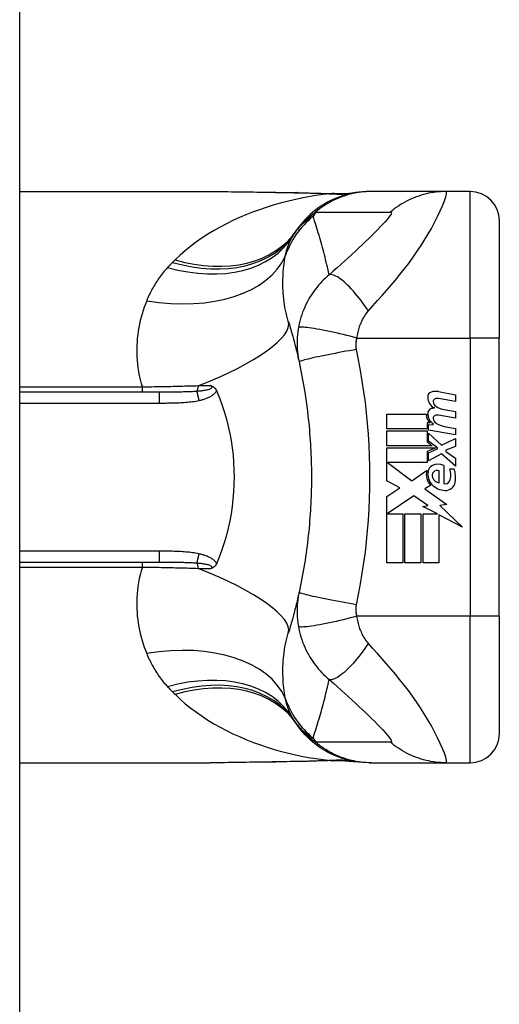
# Model space of a CAD drawing. Header units: inches. Extents: x 4 to 114, y 7 to 59.
# Tile 53 of 55: x 69.065 to 69.71, y 32.964 to 34.287. Entities that reach past the tile are written whole.
import ezdxf

# ---------------------------------------------------------------- set-up
doc = ezdxf.new("R2010")
doc.units = ezdxf.units.IN
doc.header["$MEASUREMENT"] = 0
doc.layers.add('Visible Edges(ANSI)', color=7, linetype='Continuous', lineweight=25)
doc.layers.add('Visible Tangent Edges(ANSI)', color=7, linetype='Continuous', lineweight=25)

msp = doc.modelspace()

# ---------------------------------------------------------------- linework, layer by layer
at = {"layer": 'Visible Edges(ANSI)'}
for p, q in [((69.0648, 39.4274), (69.0648, 27.9164)), ((69.0648, 34.0563), (69.3208, 34.0563)), ((69.5374, 34.0563), (69.535, 34.0563)), ((69.6378, 34.0563), (69.5374, 34.0563)), ((69.6704, 34.0563), (69.6378, 34.0563)), ((69.7097, 34.0169), (69.7097, 33.8594)), ((69.7097, 33.4854), (69.7097, 33.8594)), ((69.2522, 33.7866), (69.0648, 33.7866)), ((69.6508, 33.7741), (69.6278, 33.7782)), ((69.628, 33.7874), (69.6508, 33.7829)), ((69.6508, 33.7829), (69.6508, 33.7741)), ((69.6358, 33.7632), (69.6508, 33.7605)), ((69.5586, 33.7571), (69.6116, 33.7571)), ((69.5586, 33.7373), (69.5586, 33.7571)), ((69.6508, 33.7517), (69.6278, 33.7558)), ((69.6508, 33.7605), (69.6508, 33.7517)), ((69.6125, 33.7373), (69.5586, 33.7373)), ((69.6125, 33.7455), (69.6125, 33.7373)), ((69.6166, 33.7452), (69.6125, 33.7455)), ((69.6144, 33.7431), (69.6208, 33.7426)), ((69.6144, 33.7356), (69.6144, 33.7431)), ((69.6508, 33.7291), (69.6144, 33.7356)), ((69.6208, 33.7426), (69.6208, 33.7445)), ((69.6358, 33.7406), (69.6508, 33.7379)), ((69.6508, 33.7379), (69.6508, 33.7291)), ((69.5586, 33.7345), (69.6125, 33.7345)), ((69.5586, 33.7147), (69.5586, 33.7345)), ((69.6125, 33.7345), (69.6125, 33.7198)), ((69.6144, 33.7317), (69.6321, 33.7155)), ((69.6144, 33.7209), (69.6144, 33.7317)), ((69.6321, 33.7155), (69.6508, 33.7245)), ((69.6508, 33.7245), (69.6508, 33.7137)), ((69.6194, 33.7147), (69.5586, 33.7147)), ((69.5586, 33.7119), (69.6243, 33.7119)), ((69.5586, 33.6673), (69.5586, 33.7119)), ((69.6125, 33.7198), (69.6194, 33.7147)), ((69.6243, 33.7119), (69.6125, 33.7069)), ((69.6267, 33.7119), (69.6144, 33.7209)), ((69.6144, 33.7053), (69.6267, 33.7105)), ((69.6267, 33.7105), (69.6267, 33.7119)), ((69.6508, 33.7137), (69.6378, 33.7087)), ((69.6378, 33.7087), (69.6378, 33.7071)), ((69.6125, 33.7069), (69.6125, 33.6919)), ((69.6144, 33.6945), (69.6144, 33.7053)), ((69.6322, 33.7037), (69.6144, 33.6945)), ((69.6508, 33.6873), (69.6322, 33.7037)), ((69.6378, 33.7071), (69.6508, 33.6981)), ((69.6508, 33.6981), (69.6508, 33.6873)), ((69.5595, 33.6919), (69.5921, 33.6675)), ((69.6125, 33.6919), (69.5595, 33.6919)), ((69.635, 33.6881), (69.635, 33.6637)), ((69.643, 33.6837), (69.649, 33.6837)), ((69.5921, 33.6675), (69.612, 33.6813)), ((69.629, 33.6647), (69.629, 33.6807)), ((69.576, 33.6581), (69.5586, 33.6673)), ((69.5586, 33.6463), (69.576, 33.6581)), ((69.6174, 33.6614), (69.6097, 33.6567)), ((69.6097, 33.6567), (69.6391, 33.6358)), ((69.5586, 33.5571), (69.5586, 33.6463)), ((69.5948, 33.6475), (69.559, 33.6229)), ((69.6135, 33.6345), (69.5948, 33.6475)), ((69.6068, 33.6331), (69.6135, 33.6345)), ((69.6264, 33.6229), (69.6068, 33.6331)), ((69.6391, 33.6358), (69.6296, 33.6345)), ((69.6296, 33.6345), (69.6604, 33.6052)), ((69.559, 33.6229), (69.58, 33.6229)), ((69.58, 33.6229), (69.58, 33.5571)), ((69.5828, 33.6229), (69.6042, 33.6229)), ((69.5828, 33.5571), (69.5828, 33.6229)), ((69.6042, 33.6229), (69.6042, 33.5571)), ((69.6072, 33.6229), (69.6264, 33.6229)), ((69.6072, 33.5571), (69.6072, 33.6229)), ((69.6286, 33.6218), (69.6286, 33.5571)), ((69.6604, 33.6052), (69.6286, 33.6218)), ((69.0648, 33.5583), (69.2522, 33.5583)), ((69.58, 33.5571), (69.5586, 33.5571)), ((69.6042, 33.5571), (69.5828, 33.5571)), ((69.6286, 33.5571), (69.6072, 33.5571)), ((69.7097, 33.4854), (69.7097, 33.3279)), ((69.0648, 33.2886), (69.3208, 33.2886)), ((69.535, 33.2886), (69.5374, 33.2886)), ((69.5374, 33.2886), (69.6378, 33.2886)), ((69.6378, 33.2886), (69.6704, 33.2886))]:
    msp.add_line(p, q, dxfattribs=at)
at = {"layer": 'Visible Edges(ANSI)', "flags": 128}
for points in [[(69.3208, 34.0563), (69.3498, 34.0561), (69.3793, 34.0558), (69.4092, 34.0553), (69.4394, 34.0548)], [(69.535, 34.0563), (69.5303, 34.0562), (69.5256, 34.0559), (69.5209, 34.0554), (69.5162, 34.0548), (69.5115, 34.0539), (69.5068, 34.0529), (69.5021, 34.0516), (69.4975, 34.0502), (69.4929, 34.0485), (69.4883, 34.0467), (69.4839, 34.0447), (69.4795, 34.0424), (69.4752, 34.04), (69.471, 34.0375), (69.467, 34.0347), (69.463, 34.0318), (69.4592, 34.0288), (69.4556, 34.0256), (69.4521, 34.0223), (69.4487, 34.0189), (69.4455, 34.0153), (69.4425, 34.0117), (69.4397, 34.008), (69.437, 34.0042)], [(69.4394, 34.0548), (69.4637, 34.0543), (69.4875, 34.0535)], [(69.4875, 34.0535), (69.5026, 34.0535), (69.5178, 34.055)], [(69.426, 33.8819), (69.4267, 33.8797), (69.4274, 33.8775), (69.4281, 33.8753), (69.4287, 33.8731), (69.4294, 33.8708), (69.43, 33.8686), (69.4307, 33.8664), (69.4313, 33.8641), (69.4319, 33.8618), (69.4325, 33.8596), (69.4332, 33.8573), (69.4338, 33.855), (69.4344, 33.8527), (69.435, 33.8505), (69.4355, 33.8482), (69.4361, 33.8458), (69.4367, 33.8435), (69.4373, 33.8412), (69.4378, 33.8389), (69.4384, 33.8366), (69.4389, 33.8342), (69.4394, 33.8319), (69.44, 33.8295), (69.4405, 33.8272)], [(69.4405, 33.8272), (69.4415, 33.8224), (69.4425, 33.8177), (69.4435, 33.813), (69.4444, 33.8082), (69.4453, 33.8034), (69.4461, 33.7987), (69.447, 33.7939), (69.4477, 33.7891), (69.4485, 33.7843), (69.4492, 33.7795), (69.4499, 33.7747), (69.4506, 33.7699), (69.4512, 33.7651), (69.4518, 33.7603), (69.4524, 33.7554), (69.4529, 33.7506), (69.4534, 33.7458), (69.4539, 33.7409), (69.4543, 33.7361), (69.4547, 33.7312), (69.4551, 33.7264), (69.4554, 33.7215), (69.4558, 33.7166), (69.456, 33.7118)], [(69.3217, 33.7954), (69.3221, 33.7952), (69.3224, 33.7951), (69.3228, 33.795), (69.3232, 33.7948), (69.3236, 33.7947), (69.3239, 33.7945), (69.3243, 33.7943), (69.3247, 33.7941), (69.3251, 33.7939), (69.3254, 33.7937), (69.3258, 33.7934), (69.3262, 33.7931), (69.3265, 33.7928), (69.3269, 33.7925), (69.3272, 33.7921), (69.3275, 33.7918), (69.3279, 33.7914), (69.3282, 33.791), (69.3284, 33.7906), (69.3287, 33.7902), (69.329, 33.7898), (69.3292, 33.7893), (69.3294, 33.7889), (69.3296, 33.7884)], [(69.3296, 33.7884), (69.3297, 33.7883), (69.3297, 33.7882), (69.3297, 33.7882), (69.3298, 33.7881), (69.3298, 33.788), (69.3298, 33.7879), (69.3299, 33.7879), (69.3299, 33.7878), (69.3299, 33.7877), (69.33, 33.7876), (69.33, 33.7876), (69.33, 33.7875), (69.33, 33.7874), (69.3301, 33.7873), (69.3301, 33.7873), (69.3301, 33.7872), (69.3302, 33.7871), (69.3302, 33.787), (69.3302, 33.787), (69.3303, 33.7869), (69.3303, 33.7868), (69.3303, 33.7867), (69.3304, 33.7867), (69.3304, 33.7866)], [(69.3304, 33.7866), (69.334, 33.7777), (69.3372, 33.7687), (69.3402, 33.7595), (69.3429, 33.7502), (69.3453, 33.7407), (69.3473, 33.7312), (69.3491, 33.7215), (69.3505, 33.7117), (69.3517, 33.7019), (69.3525, 33.6921), (69.3529, 33.6822), (69.3531, 33.6723), (69.3529, 33.6624), (69.3524, 33.6525), (69.3516, 33.6426), (69.3505, 33.6328), (69.3491, 33.6231), (69.3473, 33.6135), (69.3452, 33.604), (69.3429, 33.5946), (69.3402, 33.5853), (69.3372, 33.5762), (69.334, 33.5671), (69.3304, 33.5583)], [(69.456, 33.7118), (69.4562, 33.7085), (69.4564, 33.7052), (69.4565, 33.702), (69.4566, 33.6987), (69.4567, 33.6954), (69.4568, 33.6921), (69.4569, 33.6888), (69.457, 33.6856), (69.457, 33.6823), (69.457, 33.679), (69.4571, 33.6757), (69.4571, 33.6724), (69.4571, 33.6691), (69.457, 33.6659), (69.457, 33.6626), (69.457, 33.6593), (69.4569, 33.656), (69.4568, 33.6527), (69.4567, 33.6495), (69.4566, 33.6462), (69.4565, 33.6429), (69.4564, 33.6396), (69.4562, 33.6363), (69.456, 33.6331)], [(69.456, 33.6331), (69.4558, 33.6282), (69.4554, 33.6233), (69.4551, 33.6185), (69.4547, 33.6136), (69.4543, 33.6088), (69.4539, 33.6039), (69.4534, 33.5991), (69.4529, 33.5943), (69.4524, 33.5894), (69.4518, 33.5846), (69.4512, 33.5798), (69.4506, 33.575), (69.4499, 33.5701), (69.4492, 33.5653), (69.4485, 33.5605), (69.4477, 33.5557), (69.447, 33.551), (69.4461, 33.5462), (69.4453, 33.5414), (69.4444, 33.5366), (69.4435, 33.5319), (69.4425, 33.5271), (69.4415, 33.5224), (69.4405, 33.5177)], [(69.3296, 33.5565), (69.3294, 33.556), (69.3292, 33.5555), (69.329, 33.5551), (69.3287, 33.5547), (69.3284, 33.5542), (69.3282, 33.5538), (69.3279, 33.5534), (69.3275, 33.5531), (69.3272, 33.5527), (69.3269, 33.5524), (69.3265, 33.552), (69.3262, 33.5517), (69.3258, 33.5514), (69.3254, 33.5512), (69.3251, 33.5509), (69.3247, 33.5507), (69.3243, 33.5505), (69.3239, 33.5503), (69.3236, 33.5502), (69.3232, 33.55), (69.3228, 33.5499), (69.3224, 33.5497), (69.3221, 33.5496), (69.3217, 33.5495)], [(69.3304, 33.5583), (69.3304, 33.5582), (69.3303, 33.5581), (69.3303, 33.558), (69.3303, 33.558), (69.3302, 33.5579), (69.3302, 33.5578), (69.3302, 33.5577), (69.3301, 33.5577), (69.3301, 33.5576), (69.3301, 33.5575), (69.33, 33.5574), (69.33, 33.5574), (69.33, 33.5573), (69.33, 33.5572), (69.3299, 33.5571), (69.3299, 33.5571), (69.3299, 33.557), (69.3298, 33.5569), (69.3298, 33.5568), (69.3298, 33.5568), (69.3297, 33.5567), (69.3297, 33.5566), (69.3297, 33.5565), (69.3296, 33.5565)], [(69.4405, 33.5177), (69.44, 33.5153), (69.4394, 33.513), (69.4389, 33.5106), (69.4384, 33.5083), (69.4378, 33.506), (69.4373, 33.5036), (69.4367, 33.5013), (69.4361, 33.499), (69.4355, 33.4967), (69.435, 33.4944), (69.4344, 33.4921), (69.4338, 33.4898), (69.4332, 33.4875), (69.4325, 33.4853), (69.4319, 33.483), (69.4313, 33.4807), (69.4307, 33.4785), (69.43, 33.4763), (69.4294, 33.474), (69.4287, 33.4718), (69.4281, 33.4696), (69.4274, 33.4673), (69.4267, 33.4651), (69.426, 33.4629)], [(69.535, 33.2886), (69.5303, 33.2887), (69.5256, 33.2889), (69.5209, 33.2894), (69.5162, 33.2901), (69.5115, 33.2909), (69.5068, 33.292), (69.5021, 33.2932), (69.4975, 33.2947), (69.4929, 33.2963), (69.4883, 33.2982), (69.4839, 33.3002), (69.4795, 33.3024), (69.4752, 33.3048), (69.471, 33.3074), (69.467, 33.3101), (69.463, 33.313), (69.4592, 33.3161), (69.4556, 33.3192), (69.4521, 33.3226), (69.4487, 33.326), (69.4455, 33.3295), (69.4425, 33.3332), (69.4397, 33.3369), (69.437, 33.3407)], [(69.4394, 33.29), (69.4092, 33.2895), (69.3793, 33.2891), (69.3498, 33.2887), (69.3208, 33.2886)], [(69.4875, 33.2914), (69.4637, 33.2905), (69.4394, 33.29)], [(69.4875, 33.2914), (69.5026, 33.2913), (69.5178, 33.2898)]]:
    msp.add_lwpolyline(points, dxfattribs=at)
at = {"layer": 'Visible Edges(ANSI)'}
for centre, radius, start, end in [((69.6704, 34.0169), 0.0394, 0, 90), ((69.5329, 33.9351), 0.1181, 146.4792, 148.6999), ((69.9295, 33.6724), 0.5938, 146.0379, 146.4792), ((69.6243, 33.7685), 0.0192, 79, 108.4748), ((69.6204, 33.7801), 0.007, 108.4748, 179.6788), ((69.6298, 33.7801), 0.0164, 179.6788, 243.9508), ((69.6247, 33.774), 0.004, 113.5487, 186.1027), ((69.6264, 33.7701), 0.0082, 79.9922, 113.5487), ((69.6202, 33.7581), 0.00676, 106.9928, 179.4776), ((69.6238, 33.7462), 0.0192, 93.6169, 106.9928), ((69.6291, 33.7744), 0.0084, 186.1027, 237.6083), ((69.6408, 33.7938), 0.031, 238.5584, 260.8257), ((69.6276, 33.7568), 0.016, 178.7952, 226.5849), ((69.6294, 33.758), 0.016, 179.4776, 237.4114), ((69.6247, 33.7516), 0.004, 113.5571, 186.03), ((69.6291, 33.752), 0.0084, 186.03, 237.5992), ((69.6264, 33.7477), 0.0082, 80, 113.5571), ((69.6412, 33.7711), 0.031, 237.5992, 260), ((69.6239, 33.6789), 0.0101, 113.8445, 175.0802), ((69.6274, 33.671), 0.0188, 66.1555, 113.8445), ((69.6241, 33.6759), 0.0205, 334.6784, 22.5609), ((69.6104, 33.6717), 0.0405, 351.5605, 17.3343), ((69.6335, 33.6764), 0.022, 167.079, 223.1785), ((69.6335, 33.6764), 0.0199, 170.4085, 224.1684), ((69.6267, 33.6746), 0.0073, 141.1652, 199.3797), ((69.6304, 33.6759), 0.0112, 199.3797, 262.9975), ((69.626, 33.6752), 0.00637, 61.4547, 141.1652), ((69.6382, 33.681), 0.0265, 224.1684, 266.5646), ((69.6368, 33.6699), 0.0064, 253.5261, 334.6784), ((69.6374, 33.6677), 0.0132, 266.5646, 351.5605), ((69.5329, 33.4097), 0.1181, 211.3001, 213.5208), ((69.9295, 33.6724), 0.5938, 213.5208, 213.9621), ((69.6704, 33.3279), 0.0394, 270, 0)]:
    msp.add_arc(centre, radius, start, end, dxfattribs=at)
at = {"layer": 'Visible Tangent Edges(ANSI)'}
for p, q in [((69.6704, 33.8594), (69.6704, 34.0563)), ((69.5183, 33.8594), (69.6704, 33.8594)), ((69.6704, 33.8594), (69.6704, 33.4854)), ((69.7097, 33.8594), (69.6704, 33.8594)), ((69.2298, 33.7933), (69.0648, 33.7933)), ((69.2298, 33.7866), (69.2298, 33.7933)), ((69.2522, 33.7866), (69.2522, 33.772)), ((69.0648, 33.772), (69.2522, 33.772)), ((69.2522, 33.5728), (69.0648, 33.5728)), ((69.2522, 33.5728), (69.2522, 33.5583)), ((69.0648, 33.5515), (69.2298, 33.5515)), ((69.2298, 33.5515), (69.2298, 33.5583)), ((69.6704, 33.4854), (69.5183, 33.4854)), ((69.7097, 33.4854), (69.6704, 33.4854)), ((69.6704, 33.2886), (69.6704, 33.4854))]:
    msp.add_line(p, q, dxfattribs=at)
at = {"layer": 'Visible Tangent Edges(ANSI)', "flags": 128}
for points in [[(69.4824, 34.0534), (69.4727, 34.0522), (69.463, 34.0508), (69.4533, 34.0492), (69.4437, 34.0473), (69.4341, 34.0453), (69.4245, 34.0431), (69.4151, 34.0406), (69.4057, 34.0379), (69.3964, 34.035), (69.3872, 34.0319), (69.378, 34.0286), (69.3691, 34.0251), (69.3602, 34.0213), (69.3515, 34.0173), (69.3429, 34.0131), (69.3344, 34.0086), (69.3262, 34.004), (69.318, 33.999), (69.3101, 33.9939), (69.3024, 33.9885), (69.2948, 33.9828), (69.2876, 33.9769), (69.2805, 33.9708), (69.2737, 33.9644)], [(69.3208, 34.0563), (69.3256, 34.0563), (69.3304, 34.0563), (69.3352, 34.0562), (69.34, 34.0562), (69.3448, 34.0562), (69.3496, 34.0561), (69.3545, 34.0561), (69.3594, 34.056), (69.3643, 34.0559), (69.3692, 34.0559), (69.3741, 34.0558), (69.379, 34.0557), (69.3839, 34.0556), (69.3889, 34.0555), (69.3938, 34.0555), (69.3988, 34.0554), (69.4037, 34.0553), (69.4087, 34.0552), (69.4137, 34.0551), (69.4187, 34.055), (69.4237, 34.0549), (69.4287, 34.0548), (69.4337, 34.0547), (69.4388, 34.0547)], [(69.4394, 34.0548), (69.4393, 34.0548), (69.4393, 34.0548), (69.4393, 34.0548), (69.4393, 34.0548), (69.4392, 34.0548), (69.4392, 34.0548), (69.4392, 34.0548), (69.4392, 34.0548), (69.4391, 34.0548), (69.4391, 34.0548), (69.4391, 34.0548), (69.4391, 34.0548), (69.439, 34.0548), (69.439, 34.0548), (69.439, 34.0548), (69.439, 34.0548), (69.4389, 34.0547), (69.4389, 34.0547), (69.4389, 34.0547), (69.4389, 34.0547), (69.4389, 34.0547), (69.4388, 34.0547), (69.4388, 34.0547), (69.4388, 34.0547)], [(69.4388, 34.0547), (69.4406, 34.0546), (69.4425, 34.0546), (69.4443, 34.0546), (69.4462, 34.0545), (69.448, 34.0545), (69.4498, 34.0544), (69.4517, 34.0544), (69.4535, 34.0544), (69.4553, 34.0543), (69.4572, 34.0543), (69.459, 34.0542), (69.4608, 34.0542), (69.4626, 34.0541), (69.4644, 34.0541), (69.4663, 34.054), (69.4681, 34.0539), (69.4699, 34.0539), (69.4717, 34.0538), (69.4735, 34.0537), (69.4753, 34.0537), (69.4771, 34.0536), (69.4788, 34.0535), (69.4806, 34.0534), (69.4824, 34.0534)], [(69.5374, 34.0563), (69.5341, 34.0562), (69.5308, 34.0561), (69.5274, 34.0558), (69.5241, 34.0555), (69.5207, 34.0551), (69.5174, 34.0545), (69.5141, 34.0539), (69.5108, 34.0531), (69.5075, 34.0523), (69.5042, 34.0514), (69.5009, 34.0503), (69.4977, 34.0492), (69.4945, 34.0479), (69.4914, 34.0466), (69.4883, 34.0452), (69.4852, 34.0437), (69.4822, 34.0421), (69.4793, 34.0404), (69.4764, 34.0387), (69.4735, 34.0368), (69.4708, 34.0349), (69.468, 34.0329), (69.4654, 34.0308), (69.4628, 34.0287)], [(69.4854, 34.0535), (69.4853, 34.0535), (69.4852, 34.0535), (69.4852, 34.0534), (69.4851, 34.0534), (69.485, 34.0534), (69.4849, 34.0534), (69.4848, 34.0534), (69.4847, 34.0534), (69.4846, 34.0534), (69.4845, 34.0534), (69.4844, 34.0534), (69.4842, 34.0534), (69.4841, 34.0534), (69.484, 34.0534), (69.4838, 34.0534), (69.4837, 34.0534), (69.4835, 34.0534), (69.4834, 34.0534), (69.4832, 34.0534), (69.4831, 34.0534), (69.4829, 34.0534), (69.4828, 34.0534), (69.4826, 34.0534), (69.4824, 34.0534)], [(69.4875, 34.0535), (69.4874, 34.0535), (69.4873, 34.0535), (69.4872, 34.0535), (69.4871, 34.0535), (69.487, 34.0535), (69.4869, 34.0535), (69.4869, 34.0535), (69.4868, 34.0535), (69.4867, 34.0535), (69.4866, 34.0535), (69.4865, 34.0535), (69.4864, 34.0535), (69.4863, 34.0535), (69.4862, 34.0535), (69.4862, 34.0535), (69.4861, 34.0535), (69.486, 34.0535), (69.4859, 34.0535), (69.4858, 34.0535), (69.4857, 34.0535), (69.4856, 34.0535), (69.4856, 34.0535), (69.4855, 34.0535), (69.4854, 34.0535)], [(69.5337, 33.8959), (69.5398, 33.9028), (69.546, 33.9097), (69.5521, 33.9166), (69.5581, 33.9235), (69.5641, 33.9304), (69.5701, 33.9374), (69.5759, 33.9446), (69.5817, 33.9519), (69.5874, 33.9593), (69.593, 33.9669), (69.5984, 33.9746), (69.6037, 33.9824), (69.6088, 33.9904), (69.6137, 33.9985), (69.6184, 34.0066), (69.6228, 34.0147), (69.6268, 34.0226), (69.6304, 34.0302), (69.6334, 34.0373), (69.6359, 34.0437), (69.6376, 34.049), (69.6386, 34.053), (69.6386, 34.0555), (69.6378, 34.0563)], [(69.6378, 34.0563), (69.6345, 34.0562), (69.6312, 34.0561), (69.6278, 34.0558), (69.6245, 34.0555), (69.6212, 34.0551), (69.6178, 34.0545), (69.6145, 34.0539), (69.6112, 34.0531), (69.6079, 34.0523), (69.6046, 34.0514), (69.6014, 34.0503), (69.5982, 34.0492), (69.595, 34.048), (69.5918, 34.0466), (69.5887, 34.0452), (69.5857, 34.0437), (69.5827, 34.0421), (69.5797, 34.0404), (69.5768, 34.0387), (69.574, 34.0368), (69.5712, 34.0349), (69.5685, 34.0329), (69.5659, 34.0309), (69.5634, 34.0287)], [(69.437, 34.0042), (69.4377, 34.0052), (69.4385, 34.0063), (69.4393, 34.0073), (69.4401, 34.0084), (69.4409, 34.0094), (69.4418, 34.0104), (69.4426, 34.0115), (69.4435, 34.0125), (69.4445, 34.0135), (69.4455, 34.0146), (69.4465, 34.0156), (69.4475, 34.0166), (69.4486, 34.0177), (69.4497, 34.0187), (69.4508, 34.0197), (69.452, 34.0207), (69.4532, 34.0217), (69.4545, 34.0227), (69.4557, 34.0237), (69.4571, 34.0247), (69.4584, 34.0257), (69.4599, 34.0267), (69.4613, 34.0277), (69.4628, 34.0287)], [(69.4628, 34.0287), (69.467, 34.0287), (69.4712, 34.0287), (69.4754, 34.0287), (69.4796, 34.0287), (69.4838, 34.0287), (69.488, 34.0287), (69.4922, 34.0287), (69.4963, 34.0287), (69.5005, 34.0287), (69.5047, 34.0287), (69.5089, 34.0287), (69.5131, 34.0287), (69.5173, 34.0287), (69.5215, 34.0287), (69.5256, 34.0287), (69.5298, 34.0287), (69.534, 34.0287), (69.5382, 34.0287), (69.5424, 34.0287), (69.5466, 34.0287), (69.5508, 34.0287), (69.555, 34.0287), (69.5591, 34.0287), (69.5634, 34.0287)], [(69.5634, 34.0287), (69.5644, 34.0285), (69.5647, 34.0276), (69.5642, 34.0261), (69.563, 34.0241), (69.5613, 34.0217), (69.5589, 34.0188), (69.5562, 34.0156), (69.5531, 34.0123), (69.5497, 34.0087), (69.5461, 34.0049), (69.5422, 34.0011), (69.5382, 33.9971), (69.5341, 33.9931), (69.5298, 33.989), (69.5254, 33.9848), (69.5209, 33.9805), (69.5162, 33.9762), (69.5115, 33.9718), (69.5067, 33.9674), (69.5017, 33.9629), (69.4967, 33.9584), (69.4916, 33.9538), (69.4863, 33.9491), (69.481, 33.9444)], [(69.4593, 34.023), (69.4582, 34.0224), (69.4571, 34.0218), (69.456, 34.0212), (69.4549, 34.0205), (69.4538, 34.0198), (69.4527, 34.019), (69.4516, 34.0183), (69.4506, 34.0175), (69.4495, 34.0167), (69.4484, 34.0158), (69.4474, 34.0149), (69.4463, 34.014), (69.4453, 34.0131), (69.4443, 34.0121), (69.4432, 34.0111), (69.4422, 34.0101), (69.4412, 34.009), (69.4402, 34.0079), (69.4392, 34.0067), (69.4383, 34.0055), (69.4373, 34.0043), (69.4363, 34.003), (69.4354, 34.0017), (69.4345, 34.0004)], [(69.481, 33.9444), (69.4802, 33.9478), (69.4795, 33.9512), (69.4787, 33.9546), (69.4779, 33.9579), (69.4771, 33.9613), (69.4762, 33.9646), (69.4754, 33.968), (69.4746, 33.9713), (69.4737, 33.9746), (69.4728, 33.9779), (69.4719, 33.9812), (69.471, 33.9845), (69.4701, 33.9877), (69.4692, 33.991), (69.4683, 33.9942), (69.4673, 33.9975), (69.4663, 34.0007), (69.4654, 34.0039), (69.4644, 34.0071), (69.4634, 34.0103), (69.4624, 34.0135), (69.4613, 34.0167), (69.4603, 34.0199), (69.4593, 34.023)], [(69.422, 33.9694), (69.4223, 33.9707), (69.4225, 33.972), (69.4228, 33.9733), (69.4231, 33.9745), (69.4235, 33.9758), (69.4238, 33.977), (69.4241, 33.9782), (69.4245, 33.9794), (69.4249, 33.9806), (69.4252, 33.9818), (69.4256, 33.9829), (69.4261, 33.984), (69.4265, 33.9852), (69.4269, 33.9863), (69.4274, 33.9874), (69.4278, 33.9884), (69.4283, 33.9895), (69.4288, 33.9905), (69.4293, 33.9916), (69.4298, 33.9926), (69.4303, 33.9936), (69.4309, 33.9946), (69.4314, 33.9955), (69.432, 33.9965)], [(69.2704, 33.961), (69.2701, 33.9608), (69.2698, 33.9605), (69.2695, 33.9602), (69.2692, 33.9599), (69.269, 33.9596), (69.2687, 33.9594), (69.2684, 33.9591), (69.2681, 33.9588), (69.2679, 33.9585), (69.2676, 33.9582), (69.2673, 33.958), (69.267, 33.9577), (69.2668, 33.9574), (69.2665, 33.9571), (69.2662, 33.9568), (69.266, 33.9565), (69.2657, 33.9562), (69.2654, 33.956), (69.2652, 33.9557), (69.2649, 33.9554), (69.2646, 33.9551), (69.2643, 33.9548), (69.2641, 33.9545), (69.2638, 33.9542)], [(69.2737, 33.9644), (69.2736, 33.9643), (69.2735, 33.9641), (69.2733, 33.964), (69.2732, 33.9638), (69.273, 33.9637), (69.2729, 33.9636), (69.2728, 33.9634), (69.2726, 33.9633), (69.2725, 33.9631), (69.2723, 33.963), (69.2722, 33.9629), (69.272, 33.9627), (69.2719, 33.9626), (69.2718, 33.9624), (69.2716, 33.9623), (69.2715, 33.9622), (69.2713, 33.962), (69.2712, 33.9619), (69.2711, 33.9617), (69.2709, 33.9616), (69.2708, 33.9615), (69.2706, 33.9613), (69.2705, 33.9612), (69.2704, 33.961)], [(69.426, 33.8819), (69.4249, 33.8856), (69.4239, 33.8893), (69.423, 33.8931), (69.4222, 33.8968), (69.4215, 33.9006), (69.4208, 33.9044), (69.4203, 33.9082), (69.4198, 33.912), (69.4194, 33.9157), (69.4191, 33.9195), (69.4189, 33.9232), (69.4188, 33.9269), (69.4187, 33.9306), (69.4187, 33.9343), (69.4187, 33.9379), (69.4189, 33.9416), (69.4191, 33.9452), (69.4193, 33.9487), (69.4196, 33.9523), (69.42, 33.9558), (69.4204, 33.9593), (69.4209, 33.9627), (69.4214, 33.9661), (69.422, 33.9694)], [(69.2638, 33.9542), (69.2623, 33.9526), (69.2608, 33.9509), (69.2593, 33.9491), (69.2579, 33.9474), (69.2565, 33.9457), (69.2552, 33.9439), (69.2538, 33.9421), (69.2525, 33.9403), (69.2512, 33.9385), (69.25, 33.9367), (69.2488, 33.9348), (69.2476, 33.933), (69.2464, 33.9311), (69.2453, 33.9292), (69.2442, 33.9273), (69.2431, 33.9254), (69.2421, 33.9234), (69.2411, 33.9215), (69.2401, 33.9195), (69.2391, 33.9175), (69.2382, 33.9155), (69.2373, 33.9135), (69.2364, 33.9115), (69.2356, 33.9094)], [(69.481, 33.9444), (69.4784, 33.9422), (69.4759, 33.9399), (69.4735, 33.9376), (69.4711, 33.9352), (69.4689, 33.9328), (69.4667, 33.9304), (69.4646, 33.9279), (69.4626, 33.9253), (69.4607, 33.9227), (69.4588, 33.9201), (69.457, 33.9173), (69.4551, 33.9143), (69.4531, 33.911), (69.4513, 33.9077), (69.4497, 33.9044), (69.4481, 33.901), (69.4467, 33.8976), (69.4453, 33.8942), (69.4441, 33.8908), (69.443, 33.8873), (69.442, 33.8838), (69.441, 33.8802), (69.4403, 33.8767), (69.4396, 33.8732)], [(69.5337, 33.8959), (69.5313, 33.8994), (69.5289, 33.9028), (69.5264, 33.9063), (69.5239, 33.9097), (69.5213, 33.913), (69.5188, 33.9162), (69.5161, 33.9194), (69.5135, 33.9224), (69.5109, 33.9253), (69.5084, 33.928), (69.5058, 33.9305), (69.5033, 33.9329), (69.5009, 33.935), (69.4986, 33.937), (69.4963, 33.9387), (69.4941, 33.9403), (69.4921, 33.9415), (69.4901, 33.9426), (69.4883, 33.9434), (69.4866, 33.9441), (69.485, 33.9445), (69.4835, 33.9446), (69.4822, 33.9446), (69.481, 33.9444)], [(69.2356, 33.9094), (69.2339, 33.9051), (69.2323, 33.9008), (69.2309, 33.8964), (69.2295, 33.8919), (69.2282, 33.8874), (69.227, 33.8828), (69.226, 33.8782), (69.225, 33.8735), (69.2242, 33.8687), (69.2235, 33.864), (69.223, 33.8592), (69.2226, 33.8543), (69.2223, 33.8494), (69.2222, 33.8445), (69.2222, 33.8395), (69.2224, 33.8345), (69.2227, 33.8294), (69.2232, 33.8243), (69.2238, 33.8192), (69.2247, 33.8141), (69.2257, 33.8089), (69.2269, 33.8037), (69.2282, 33.7985), (69.2298, 33.7933)], [(69.5183, 33.8594), (69.5186, 33.8614), (69.5189, 33.8633), (69.5193, 33.8652), (69.5198, 33.8671), (69.5202, 33.8689), (69.5207, 33.8708), (69.5213, 33.8726), (69.5218, 33.8744), (69.5224, 33.8762), (69.5231, 33.8779), (69.5238, 33.8796), (69.5245, 33.8813), (69.5252, 33.8828), (69.5259, 33.8842), (69.5266, 33.8856), (69.5273, 33.8869), (69.528, 33.8881), (69.5287, 33.8893), (69.5295, 33.8905), (69.5303, 33.8917), (69.5311, 33.8928), (69.532, 33.8938), (69.5328, 33.8949), (69.5337, 33.8959)], [(69.4396, 33.8732), (69.4392, 33.8711), (69.4389, 33.869), (69.4386, 33.867), (69.4384, 33.865), (69.4382, 33.8629), (69.438, 33.8609), (69.4379, 33.8589), (69.4378, 33.8569), (69.4378, 33.8549), (69.4378, 33.853), (69.4378, 33.8511), (69.4378, 33.8492), (69.4379, 33.8474), (69.438, 33.8455), (69.4381, 33.8436), (69.4382, 33.8418), (69.4384, 33.8399), (69.4386, 33.8381), (69.4389, 33.8363), (69.4391, 33.8344), (69.4394, 33.8326), (69.4398, 33.8308), (69.4401, 33.829), (69.4405, 33.8272)], [(69.5183, 33.8594), (69.5138, 33.8606), (69.5092, 33.8618), (69.5045, 33.8629), (69.4999, 33.864), (69.4951, 33.8651), (69.4905, 33.8662), (69.4858, 33.8672), (69.4813, 33.8682), (69.4768, 33.8692), (69.4725, 33.87), (69.4684, 33.8708), (69.4645, 33.8715), (69.4608, 33.8721), (69.4573, 33.8727), (69.4542, 33.8731), (69.4513, 33.8735), (69.4488, 33.8737), (69.4465, 33.8739), (69.4446, 33.874), (69.443, 33.874), (69.4417, 33.8739), (69.4407, 33.8737), (69.44, 33.8735), (69.4396, 33.8732)], [(69.5176, 33.8441), (69.5175, 33.8447), (69.5174, 33.8453), (69.5173, 33.8459), (69.5173, 33.8466), (69.5172, 33.8472), (69.5172, 33.8478), (69.5171, 33.8484), (69.5171, 33.849), (69.5171, 33.8497), (69.5171, 33.8503), (69.5171, 33.8509), (69.5171, 33.8515), (69.5171, 33.8522), (69.5172, 33.8528), (69.5172, 33.8535), (69.5173, 33.8541), (69.5174, 33.8548), (69.5175, 33.8554), (69.5176, 33.8561), (69.5177, 33.8568), (69.5178, 33.8574), (69.518, 33.8581), (69.5181, 33.8588), (69.5183, 33.8594)], [(69.5176, 33.8441), (69.513, 33.8433), (69.5083, 33.8424), (69.5035, 33.8416), (69.4987, 33.8407), (69.4938, 33.8398), (69.489, 33.8388), (69.4843, 33.8379), (69.4797, 33.837), (69.4752, 33.8361), (69.4708, 33.8352), (69.4667, 33.8343), (69.4628, 33.8335), (69.4592, 33.8327), (69.4558, 33.8319), (69.4528, 33.8312), (69.4501, 33.8305), (69.4477, 33.8299), (69.4457, 33.8293), (69.444, 33.8288), (69.4427, 33.8284), (69.4417, 33.828), (69.441, 33.8277), (69.4406, 33.8274), (69.4405, 33.8272)], [(69.5176, 33.5007), (69.5204, 33.5149), (69.5231, 33.529), (69.5255, 33.5433), (69.5277, 33.5575), (69.5296, 33.5718), (69.5312, 33.5861), (69.5326, 33.6005), (69.5338, 33.6148), (69.5347, 33.6292), (69.5353, 33.6436), (69.5357, 33.658), (69.5358, 33.6724), (69.5357, 33.6868), (69.5353, 33.7012), (69.5347, 33.7156), (69.5338, 33.73), (69.5326, 33.7444), (69.5312, 33.7587), (69.5296, 33.7731), (69.5277, 33.7873), (69.5255, 33.8016), (69.5231, 33.8158), (69.5204, 33.83), (69.5176, 33.8441)], [(69.3049, 33.795), (69.3019, 33.7949), (69.2989, 33.7948), (69.2959, 33.7947), (69.2929, 33.7946), (69.2898, 33.7946), (69.2867, 33.7945), (69.2836, 33.7944), (69.2805, 33.7943), (69.2774, 33.7942), (69.2743, 33.7941), (69.2712, 33.7941), (69.268, 33.794), (69.2649, 33.7939), (69.2617, 33.7939), (69.2586, 33.7938), (69.2554, 33.7937), (69.2522, 33.7937), (69.249, 33.7936), (69.2458, 33.7936), (69.2426, 33.7935), (69.2394, 33.7935), (69.2362, 33.7934), (69.233, 33.7934), (69.2298, 33.7933)], [(69.3032, 33.7877), (69.3012, 33.7876), (69.2992, 33.7874), (69.2972, 33.7873), (69.2952, 33.7872), (69.2932, 33.7871), (69.2911, 33.7871), (69.2891, 33.787), (69.287, 33.7869), (69.2849, 33.7869), (69.2828, 33.7868), (69.2807, 33.7868), (69.2786, 33.7867), (69.2764, 33.7867), (69.2743, 33.7867), (69.2721, 33.7867), (69.2699, 33.7866), (69.2677, 33.7866), (69.2656, 33.7866), (69.2634, 33.7866), (69.2611, 33.7866), (69.2589, 33.7866), (69.2567, 33.7866), (69.2545, 33.7866), (69.2522, 33.7866)], [(69.3217, 33.7954), (69.3223, 33.7949), (69.3228, 33.7944), (69.3231, 33.7939), (69.3232, 33.7934), (69.3231, 33.7929), (69.3229, 33.7924), (69.3224, 33.7919), (69.3219, 33.7914), (69.3211, 33.791), (69.3203, 33.7907), (69.3193, 33.7903), (69.3183, 33.79), (69.3173, 33.7897), (69.3161, 33.7894), (69.315, 33.7892), (69.3138, 33.789), (69.3125, 33.7888), (69.3112, 33.7886), (69.3099, 33.7884), (69.3086, 33.7882), (69.3073, 33.7881), (69.3059, 33.788), (69.3045, 33.7878), (69.3032, 33.7877)], [(69.3217, 33.7954), (69.321, 33.7953), (69.3203, 33.7953), (69.3196, 33.7953), (69.3189, 33.7953), (69.3182, 33.7953), (69.3175, 33.7953), (69.3168, 33.7953), (69.3162, 33.7952), (69.3155, 33.7952), (69.3148, 33.7952), (69.3141, 33.7952), (69.3134, 33.7952), (69.3127, 33.7952), (69.312, 33.7952), (69.3113, 33.7951), (69.3106, 33.7951), (69.3099, 33.7951), (69.3092, 33.7951), (69.3085, 33.7951), (69.3078, 33.7951), (69.3071, 33.7951), (69.3063, 33.795), (69.3056, 33.795), (69.3049, 33.795)], [(69.3063, 33.7756), (69.3074, 33.7758), (69.3085, 33.7761), (69.3096, 33.7764), (69.3107, 33.7767), (69.3118, 33.777), (69.3129, 33.7773), (69.314, 33.7777), (69.3151, 33.7781), (69.3162, 33.7785), (69.3172, 33.7789), (69.3183, 33.7793), (69.3193, 33.7798), (69.3203, 33.7803), (69.3213, 33.7808), (69.3223, 33.7814), (69.3233, 33.782), (69.3242, 33.7826), (69.3251, 33.7833), (69.326, 33.784), (69.3268, 33.7848), (69.3276, 33.7856), (69.3284, 33.7865), (69.329, 33.7874), (69.3296, 33.7884)], [(69.2522, 33.772), (69.2545, 33.772), (69.2568, 33.772), (69.259, 33.772), (69.2613, 33.772), (69.2635, 33.7721), (69.2658, 33.7721), (69.2681, 33.7721), (69.2703, 33.7722), (69.2726, 33.7722), (69.2748, 33.7723), (69.2771, 33.7724), (69.2794, 33.7725), (69.2816, 33.7726), (69.2839, 33.7727), (69.2861, 33.7729), (69.2884, 33.773), (69.2906, 33.7732), (69.2929, 33.7735), (69.2951, 33.7737), (69.2974, 33.774), (69.2996, 33.7743), (69.3019, 33.7747), (69.3041, 33.7751), (69.3063, 33.7756)], [(69.3063, 33.5693), (69.3041, 33.5697), (69.3019, 33.5701), (69.2996, 33.5705), (69.2974, 33.5708), (69.2951, 33.5711), (69.2929, 33.5714), (69.2906, 33.5716), (69.2884, 33.5718), (69.2861, 33.572), (69.2839, 33.5721), (69.2816, 33.5723), (69.2794, 33.5724), (69.2771, 33.5725), (69.2748, 33.5726), (69.2726, 33.5726), (69.2703, 33.5727), (69.2681, 33.5727), (69.2658, 33.5728), (69.2635, 33.5728), (69.2613, 33.5728), (69.259, 33.5728), (69.2568, 33.5728), (69.2545, 33.5728), (69.2522, 33.5728)], [(69.3296, 33.5565), (69.329, 33.5574), (69.3284, 33.5583), (69.3276, 33.5592), (69.3268, 33.56), (69.326, 33.5608), (69.3251, 33.5615), (69.3242, 33.5622), (69.3233, 33.5628), (69.3223, 33.5634), (69.3213, 33.564), (69.3203, 33.5645), (69.3193, 33.565), (69.3183, 33.5655), (69.3172, 33.566), (69.3162, 33.5664), (69.3151, 33.5668), (69.314, 33.5672), (69.3129, 33.5675), (69.3118, 33.5679), (69.3107, 33.5682), (69.3096, 33.5685), (69.3085, 33.5688), (69.3074, 33.569), (69.3063, 33.5693)], [(69.2298, 33.5515), (69.2282, 33.5463), (69.2269, 33.5411), (69.2257, 33.536), (69.2247, 33.5308), (69.2238, 33.5256), (69.2232, 33.5205), (69.2227, 33.5154), (69.2224, 33.5104), (69.2222, 33.5054), (69.2222, 33.5004), (69.2223, 33.4955), (69.2226, 33.4906), (69.223, 33.4857), (69.2235, 33.4809), (69.2242, 33.4761), (69.225, 33.4714), (69.226, 33.4667), (69.227, 33.4621), (69.2282, 33.4575), (69.2295, 33.4529), (69.2309, 33.4485), (69.2323, 33.4441), (69.2339, 33.4397), (69.2356, 33.4354)], [(69.2298, 33.5515), (69.233, 33.5515), (69.2362, 33.5514), (69.2394, 33.5514), (69.2426, 33.5513), (69.2458, 33.5513), (69.249, 33.5512), (69.2522, 33.5512), (69.2554, 33.5511), (69.2586, 33.551), (69.2617, 33.551), (69.2649, 33.5509), (69.268, 33.5508), (69.2712, 33.5508), (69.2743, 33.5507), (69.2774, 33.5506), (69.2805, 33.5505), (69.2836, 33.5505), (69.2867, 33.5504), (69.2898, 33.5503), (69.2929, 33.5502), (69.2959, 33.5501), (69.2989, 33.55), (69.3019, 33.5499), (69.3049, 33.5498)], [(69.2522, 33.5583), (69.2545, 33.5583), (69.2567, 33.5582), (69.2589, 33.5582), (69.2611, 33.5582), (69.2634, 33.5582), (69.2656, 33.5582), (69.2677, 33.5582), (69.2699, 33.5582), (69.2721, 33.5582), (69.2743, 33.5582), (69.2764, 33.5581), (69.2786, 33.5581), (69.2807, 33.5581), (69.2828, 33.558), (69.2849, 33.558), (69.287, 33.5579), (69.2891, 33.5579), (69.2911, 33.5578), (69.2932, 33.5577), (69.2952, 33.5576), (69.2972, 33.5575), (69.2992, 33.5574), (69.3012, 33.5573), (69.3032, 33.5571)], [(69.3032, 33.5571), (69.3045, 33.557), (69.3059, 33.5569), (69.3073, 33.5568), (69.3086, 33.5566), (69.3099, 33.5564), (69.3112, 33.5563), (69.3125, 33.5561), (69.3138, 33.5559), (69.315, 33.5556), (69.3161, 33.5554), (69.3173, 33.5551), (69.3183, 33.5549), (69.3193, 33.5545), (69.3203, 33.5542), (69.3211, 33.5538), (69.3219, 33.5534), (69.3224, 33.553), (69.3229, 33.5525), (69.3231, 33.552), (69.3232, 33.5515), (69.3231, 33.551), (69.3228, 33.5505), (69.3223, 33.55), (69.3217, 33.5495)], [(69.3049, 33.5498), (69.3056, 33.5498), (69.3063, 33.5498), (69.3071, 33.5498), (69.3078, 33.5498), (69.3085, 33.5498), (69.3092, 33.5497), (69.3099, 33.5497), (69.3106, 33.5497), (69.3113, 33.5497), (69.312, 33.5497), (69.3127, 33.5497), (69.3134, 33.5497), (69.3141, 33.5496), (69.3148, 33.5496), (69.3155, 33.5496), (69.3162, 33.5496), (69.3168, 33.5496), (69.3175, 33.5496), (69.3182, 33.5496), (69.3189, 33.5495), (69.3196, 33.5495), (69.3203, 33.5495), (69.321, 33.5495), (69.3217, 33.5495)], [(69.4405, 33.5177), (69.4401, 33.5159), (69.4398, 33.5141), (69.4394, 33.5123), (69.4391, 33.5104), (69.4389, 33.5086), (69.4386, 33.5068), (69.4384, 33.5049), (69.4382, 33.5031), (69.4381, 33.5012), (69.438, 33.4993), (69.4379, 33.4975), (69.4378, 33.4956), (69.4378, 33.4937), (69.4378, 33.4918), (69.4378, 33.4899), (69.4378, 33.488), (69.4379, 33.486), (69.4381, 33.4839), (69.4382, 33.4819), (69.4384, 33.4799), (69.4386, 33.4779), (69.4389, 33.4758), (69.4392, 33.4738), (69.4396, 33.4717)], [(69.5176, 33.5007), (69.513, 33.5016), (69.5083, 33.5024), (69.5035, 33.5033), (69.4987, 33.5042), (69.4938, 33.5051), (69.489, 33.506), (69.4843, 33.5069), (69.4797, 33.5079), (69.4752, 33.5088), (69.4708, 33.5097), (69.4667, 33.5105), (69.4628, 33.5114), (69.4592, 33.5122), (69.4558, 33.513), (69.4528, 33.5137), (69.4501, 33.5144), (69.4477, 33.515), (69.4457, 33.5155), (69.444, 33.516), (69.4427, 33.5165), (69.4417, 33.5169), (69.441, 33.5172), (69.4406, 33.5175), (69.4405, 33.5177)], [(69.5183, 33.4854), (69.5181, 33.4861), (69.518, 33.4868), (69.5178, 33.4874), (69.5177, 33.4881), (69.5176, 33.4887), (69.5175, 33.4894), (69.5174, 33.4901), (69.5173, 33.4908), (69.5172, 33.4914), (69.5172, 33.492), (69.5171, 33.4927), (69.5171, 33.4933), (69.5171, 33.4939), (69.5171, 33.4946), (69.5171, 33.4952), (69.5171, 33.4958), (69.5171, 33.4964), (69.5172, 33.497), (69.5172, 33.4977), (69.5173, 33.4983), (69.5173, 33.4989), (69.5174, 33.4995), (69.5175, 33.5001), (69.5176, 33.5007)], [(69.5183, 33.4854), (69.5138, 33.4843), (69.5092, 33.4831), (69.5045, 33.4819), (69.4999, 33.4808), (69.4951, 33.4797), (69.4905, 33.4786), (69.4858, 33.4776), (69.4813, 33.4766), (69.4768, 33.4757), (69.4725, 33.4748), (69.4684, 33.4741), (69.4645, 33.4733), (69.4608, 33.4727), (69.4573, 33.4722), (69.4542, 33.4717), (69.4513, 33.4714), (69.4488, 33.4711), (69.4465, 33.471), (69.4446, 33.4709), (69.443, 33.4709), (69.4417, 33.471), (69.4407, 33.4711), (69.44, 33.4714), (69.4396, 33.4717)], [(69.5337, 33.449), (69.5328, 33.45), (69.532, 33.451), (69.5311, 33.4521), (69.5303, 33.4532), (69.5295, 33.4543), (69.5287, 33.4555), (69.528, 33.4567), (69.5273, 33.458), (69.5266, 33.4593), (69.5259, 33.4606), (69.5252, 33.462), (69.5245, 33.4636), (69.5238, 33.4653), (69.5231, 33.467), (69.5224, 33.4687), (69.5218, 33.4705), (69.5213, 33.4722), (69.5207, 33.4741), (69.5202, 33.4759), (69.5198, 33.4778), (69.5193, 33.4797), (69.5189, 33.4816), (69.5186, 33.4835), (69.5183, 33.4854)], [(69.4396, 33.4717), (69.4403, 33.4681), (69.441, 33.4646), (69.442, 33.4611), (69.443, 33.4576), (69.4441, 33.4541), (69.4453, 33.4506), (69.4467, 33.4472), (69.4481, 33.4438), (69.4497, 33.4405), (69.4513, 33.4372), (69.4531, 33.4339), (69.4551, 33.4306), (69.457, 33.4275), (69.4588, 33.4248), (69.4607, 33.4221), (69.4626, 33.4195), (69.4646, 33.417), (69.4667, 33.4145), (69.4689, 33.412), (69.4711, 33.4096), (69.4735, 33.4073), (69.4759, 33.4049), (69.4784, 33.4027), (69.481, 33.4004)], [(69.422, 33.3754), (69.4214, 33.3788), (69.4209, 33.3822), (69.4204, 33.3856), (69.42, 33.3891), (69.4196, 33.3926), (69.4193, 33.3961), (69.4191, 33.3997), (69.4189, 33.4033), (69.4187, 33.4069), (69.4187, 33.4106), (69.4187, 33.4142), (69.4188, 33.4179), (69.4189, 33.4216), (69.4191, 33.4254), (69.4194, 33.4291), (69.4198, 33.4329), (69.4203, 33.4367), (69.4208, 33.4405), (69.4215, 33.4442), (69.4222, 33.448), (69.423, 33.4518), (69.4239, 33.4555), (69.4249, 33.4592), (69.426, 33.4629)], [(69.5337, 33.449), (69.5313, 33.4455), (69.5289, 33.442), (69.5264, 33.4386), (69.5239, 33.4352), (69.5213, 33.4319), (69.5188, 33.4286), (69.5161, 33.4255), (69.5135, 33.4225), (69.5109, 33.4196), (69.5084, 33.4169), (69.5058, 33.4143), (69.5033, 33.412), (69.5009, 33.4098), (69.4986, 33.4079), (69.4963, 33.4061), (69.4941, 33.4046), (69.4921, 33.4033), (69.4901, 33.4022), (69.4883, 33.4014), (69.4866, 33.4008), (69.485, 33.4004), (69.4835, 33.4002), (69.4822, 33.4002), (69.481, 33.4004)], [(69.6378, 33.2886), (69.6386, 33.2894), (69.6386, 33.2919), (69.6376, 33.2959), (69.6359, 33.3012), (69.6334, 33.3075), (69.6304, 33.3146), (69.6268, 33.3222), (69.6228, 33.3302), (69.6184, 33.3382), (69.6137, 33.3464), (69.6088, 33.3544), (69.6037, 33.3624), (69.5984, 33.3703), (69.593, 33.378), (69.5874, 33.3855), (69.5817, 33.393), (69.5759, 33.4002), (69.5701, 33.4074), (69.5641, 33.4144), (69.5581, 33.4214), (69.5521, 33.4283), (69.546, 33.4352), (69.5398, 33.4421), (69.5337, 33.449)], [(69.2356, 33.4354), (69.2364, 33.4334), (69.2373, 33.4313), (69.2382, 33.4293), (69.2391, 33.4273), (69.2401, 33.4253), (69.2411, 33.4234), (69.2421, 33.4214), (69.2431, 33.4195), (69.2442, 33.4176), (69.2453, 33.4157), (69.2464, 33.4138), (69.2476, 33.4119), (69.2488, 33.41), (69.25, 33.4082), (69.2512, 33.4063), (69.2525, 33.4045), (69.2538, 33.4027), (69.2552, 33.4009), (69.2565, 33.3992), (69.2579, 33.3974), (69.2593, 33.3957), (69.2608, 33.394), (69.2623, 33.3923), (69.2638, 33.3906)], [(69.4593, 33.3218), (69.4603, 33.325), (69.4613, 33.3281), (69.4624, 33.3313), (69.4634, 33.3345), (69.4644, 33.3377), (69.4654, 33.3409), (69.4663, 33.3441), (69.4673, 33.3474), (69.4683, 33.3506), (69.4692, 33.3539), (69.4701, 33.3571), (69.471, 33.3604), (69.4719, 33.3637), (69.4728, 33.367), (69.4737, 33.3703), (69.4746, 33.3736), (69.4754, 33.3769), (69.4762, 33.3802), (69.4771, 33.3836), (69.4779, 33.3869), (69.4787, 33.3903), (69.4795, 33.3937), (69.4802, 33.397), (69.481, 33.4004)], [(69.481, 33.4004), (69.4863, 33.3958), (69.4916, 33.3911), (69.4967, 33.3865), (69.5017, 33.382), (69.5067, 33.3775), (69.5115, 33.373), (69.5162, 33.3687), (69.5209, 33.3643), (69.5254, 33.3601), (69.5298, 33.3559), (69.5341, 33.3518), (69.5382, 33.3477), (69.5422, 33.3438), (69.5461, 33.3399), (69.5497, 33.3362), (69.5531, 33.3326), (69.5562, 33.3292), (69.5589, 33.3261), (69.5613, 33.3232), (69.563, 33.3207), (69.5642, 33.3187), (69.5647, 33.3172), (69.5644, 33.3164), (69.5634, 33.3161)], [(69.2638, 33.3906), (69.2641, 33.3903), (69.2643, 33.39), (69.2646, 33.3897), (69.2649, 33.3895), (69.2652, 33.3892), (69.2654, 33.3889), (69.2657, 33.3886), (69.266, 33.3883), (69.2662, 33.388), (69.2665, 33.3877), (69.2668, 33.3875), (69.267, 33.3872), (69.2673, 33.3869), (69.2676, 33.3866), (69.2679, 33.3863), (69.2681, 33.386), (69.2684, 33.3858), (69.2687, 33.3855), (69.269, 33.3852), (69.2692, 33.3849), (69.2695, 33.3846), (69.2698, 33.3844), (69.2701, 33.3841), (69.2704, 33.3838)], [(69.2704, 33.3838), (69.2705, 33.3837), (69.2706, 33.3835), (69.2708, 33.3834), (69.2709, 33.3832), (69.2711, 33.3831), (69.2712, 33.383), (69.2713, 33.3828), (69.2715, 33.3827), (69.2716, 33.3825), (69.2718, 33.3824), (69.2719, 33.3823), (69.272, 33.3821), (69.2722, 33.382), (69.2723, 33.3818), (69.2725, 33.3817), (69.2726, 33.3816), (69.2728, 33.3814), (69.2729, 33.3813), (69.273, 33.3811), (69.2732, 33.381), (69.2733, 33.3809), (69.2735, 33.3807), (69.2736, 33.3806), (69.2737, 33.3805)], [(69.2737, 33.3805), (69.2805, 33.3741), (69.2875, 33.3679), (69.2948, 33.362), (69.3024, 33.3564), (69.3101, 33.351), (69.318, 33.3458), (69.3261, 33.3409), (69.3344, 33.3362), (69.3428, 33.3318), (69.3514, 33.3276), (69.3602, 33.3236), (69.369, 33.3198), (69.378, 33.3163), (69.3871, 33.3129), (69.3964, 33.3098), (69.4057, 33.3069), (69.4151, 33.3042), (69.4245, 33.3018), (69.4341, 33.2995), (69.4437, 33.2975), (69.4533, 33.2957), (69.463, 33.2941), (69.4727, 33.2927), (69.4824, 33.2915)], [(69.432, 33.3484), (69.4314, 33.3493), (69.4309, 33.3503), (69.4303, 33.3513), (69.4298, 33.3523), (69.4293, 33.3533), (69.4288, 33.3543), (69.4283, 33.3554), (69.4278, 33.3564), (69.4274, 33.3575), (69.4269, 33.3586), (69.4265, 33.3597), (69.4261, 33.3608), (69.4256, 33.3619), (69.4252, 33.3631), (69.4249, 33.3643), (69.4245, 33.3654), (69.4241, 33.3666), (69.4238, 33.3678), (69.4235, 33.3691), (69.4231, 33.3703), (69.4228, 33.3716), (69.4225, 33.3728), (69.4223, 33.3741), (69.422, 33.3754)], [(69.4345, 33.3445), (69.4354, 33.3431), (69.4363, 33.3418), (69.4373, 33.3405), (69.4383, 33.3393), (69.4392, 33.3381), (69.4402, 33.337), (69.4412, 33.3358), (69.4422, 33.3348), (69.4432, 33.3337), (69.4443, 33.3327), (69.4453, 33.3318), (69.4463, 33.3308), (69.4474, 33.3299), (69.4484, 33.329), (69.4495, 33.3282), (69.4506, 33.3274), (69.4516, 33.3266), (69.4527, 33.3258), (69.4538, 33.3251), (69.4549, 33.3244), (69.456, 33.3237), (69.4571, 33.323), (69.4582, 33.3224), (69.4593, 33.3218)], [(69.4628, 33.3161), (69.4613, 33.3171), (69.4599, 33.3181), (69.4584, 33.3191), (69.4571, 33.3201), (69.4557, 33.3211), (69.4545, 33.3221), (69.4532, 33.3231), (69.452, 33.3241), (69.4508, 33.3252), (69.4497, 33.3262), (69.4486, 33.3272), (69.4475, 33.3282), (69.4465, 33.3292), (69.4455, 33.3303), (69.4445, 33.3313), (69.4435, 33.3323), (69.4426, 33.3334), (69.4418, 33.3344), (69.4409, 33.3354), (69.4401, 33.3365), (69.4393, 33.3375), (69.4385, 33.3386), (69.4377, 33.3396), (69.437, 33.3407)], [(69.5374, 33.2886), (69.5341, 33.2886), (69.5308, 33.2888), (69.5274, 33.289), (69.5241, 33.2893), (69.5207, 33.2898), (69.5174, 33.2903), (69.5141, 33.291), (69.5108, 33.2917), (69.5075, 33.2926), (69.5042, 33.2935), (69.5009, 33.2945), (69.4977, 33.2957), (69.4945, 33.2969), (69.4914, 33.2982), (69.4883, 33.2996), (69.4852, 33.3012), (69.4822, 33.3028), (69.4793, 33.3044), (69.4764, 33.3062), (69.4735, 33.308), (69.4708, 33.31), (69.468, 33.3119), (69.4654, 33.314), (69.4628, 33.3161)], [(69.5634, 33.3161), (69.5591, 33.3161), (69.5549, 33.3161), (69.5508, 33.3161), (69.5466, 33.3161), (69.5424, 33.3161), (69.5382, 33.3161), (69.534, 33.3161), (69.5298, 33.3161), (69.5256, 33.3161), (69.5215, 33.3161), (69.5173, 33.3161), (69.5131, 33.3161), (69.5089, 33.3161), (69.5047, 33.3161), (69.5005, 33.3161), (69.4963, 33.3161), (69.4922, 33.3161), (69.488, 33.3161), (69.4838, 33.3161), (69.4796, 33.3161), (69.4754, 33.3161), (69.4712, 33.3161), (69.467, 33.3161), (69.4628, 33.3161)], [(69.6378, 33.2886), (69.6345, 33.2886), (69.6312, 33.2888), (69.6278, 33.289), (69.6245, 33.2893), (69.6212, 33.2898), (69.6178, 33.2903), (69.6145, 33.291), (69.6112, 33.2917), (69.6079, 33.2926), (69.6046, 33.2935), (69.6014, 33.2945), (69.5982, 33.2957), (69.595, 33.2969), (69.5918, 33.2982), (69.5887, 33.2996), (69.5857, 33.3011), (69.5827, 33.3027), (69.5797, 33.3044), (69.5768, 33.3062), (69.574, 33.308), (69.5712, 33.3099), (69.5685, 33.3119), (69.5659, 33.314), (69.5634, 33.3161)], [(69.4388, 33.2902), (69.4338, 33.2901), (69.4287, 33.29), (69.4237, 33.2899), (69.4187, 33.2898), (69.4137, 33.2898), (69.4087, 33.2897), (69.4037, 33.2896), (69.3988, 33.2895), (69.3938, 33.2894), (69.3889, 33.2893), (69.3839, 33.2892), (69.379, 33.2891), (69.3741, 33.2891), (69.3692, 33.289), (69.3643, 33.2889), (69.3594, 33.2888), (69.3545, 33.2888), (69.3496, 33.2887), (69.3448, 33.2887), (69.34, 33.2886), (69.3352, 33.2886), (69.3304, 33.2886), (69.3256, 33.2886), (69.3208, 33.2886)], [(69.4824, 33.2915), (69.4806, 33.2914), (69.4788, 33.2913), (69.4771, 33.2913), (69.4753, 33.2912), (69.4735, 33.2911), (69.4717, 33.291), (69.4699, 33.291), (69.4681, 33.2909), (69.4663, 33.2909), (69.4644, 33.2908), (69.4626, 33.2907), (69.4608, 33.2907), (69.459, 33.2906), (69.4572, 33.2906), (69.4553, 33.2905), (69.4535, 33.2905), (69.4517, 33.2904), (69.4498, 33.2904), (69.448, 33.2904), (69.4462, 33.2903), (69.4443, 33.2903), (69.4425, 33.2903), (69.4406, 33.2902), (69.4388, 33.2902)], [(69.4394, 33.29), (69.4393, 33.29), (69.4393, 33.29), (69.4393, 33.29), (69.4393, 33.29), (69.4392, 33.29), (69.4392, 33.29), (69.4392, 33.29), (69.4392, 33.29), (69.4391, 33.29), (69.4391, 33.2901), (69.4391, 33.2901), (69.4391, 33.2901), (69.439, 33.2901), (69.439, 33.2901), (69.439, 33.2901), (69.439, 33.2901), (69.4389, 33.2901), (69.4389, 33.2901), (69.4389, 33.2901), (69.4389, 33.2901), (69.4389, 33.2902), (69.4388, 33.2902), (69.4388, 33.2902), (69.4388, 33.2902)], [(69.4824, 33.2915), (69.4826, 33.2915), (69.4828, 33.2915), (69.4829, 33.2915), (69.4831, 33.2915), (69.4832, 33.2915), (69.4834, 33.2915), (69.4835, 33.2915), (69.4837, 33.2915), (69.4838, 33.2914), (69.484, 33.2914), (69.4841, 33.2914), (69.4842, 33.2914), (69.4844, 33.2914), (69.4845, 33.2914), (69.4846, 33.2914), (69.4847, 33.2914), (69.4848, 33.2914), (69.4849, 33.2914), (69.485, 33.2914), (69.4851, 33.2914), (69.4852, 33.2914), (69.4852, 33.2914), (69.4853, 33.2914), (69.4854, 33.2914)], [(69.4854, 33.2914), (69.4855, 33.2914), (69.4856, 33.2914), (69.4856, 33.2914), (69.4857, 33.2914), (69.4858, 33.2914), (69.4859, 33.2914), (69.486, 33.2914), (69.4861, 33.2914), (69.4862, 33.2914), (69.4862, 33.2914), (69.4863, 33.2913), (69.4864, 33.2913), (69.4865, 33.2913), (69.4866, 33.2913), (69.4867, 33.2913), (69.4868, 33.2913), (69.4869, 33.2913), (69.4869, 33.2914), (69.487, 33.2914), (69.4871, 33.2914), (69.4872, 33.2914), (69.4873, 33.2914), (69.4874, 33.2914), (69.4875, 33.2914)]]:
    msp.add_lwpolyline(points, dxfattribs=at)
at = {"layer": 'Visible Tangent Edges(ANSI)'}
for centre, start, end in [((69.8301, 33.7931), 147.3243, 148.2043), ((69.8301, 33.5517), 211.7957, 212.6757)]:
    msp.add_arc(centre, 0.4363, start, end, dxfattribs=at)
for centre, major_axis, ratio, start_param, end_param in [((69.4824, 34.2487), (0.0329, -0.1941), 0.802573, 6.07533, 6.283185), ((69.4891, 34.2498), (0.0287, -0.1948), 0.91694, 6.10346, 6.283185), ((69.5338, 33.9325), (0.112, 0.0375), 0.992002, 1.934247, 2.496049), ((69.2704, 34.1091), (0.1641, -0.1087), 0.689059, 5.140584, 6.283185), ((69.2737, 34.1141), (0.1633, -0.11), 0.696909, 5.151259, 6.283185), ((69.2638, 34.0988), (0.1682, -0.1023), 0.678602, 5.103708, 6.283185), ((69.2356, 34.031), (0.1902, -0.0508), 0.604241, 4.872507, 6.187736), ((69.238, 33.8235), (0.188, 0.0584), 0.249251, 4.997807, 6.283185), ((69.3016, 33.7964), (0, 0.00984), 0.343453, 3.624092, 4.566988), ((69.3063, 33.7703), (0.004, -0.0193), 0.056853, 1.836987, 2.689915), ((69.3063, 33.5746), (-0.004, -0.0193), 0.056853, 0.451678, 1.304606), ((69.3016, 33.5484), (0, 0.00984), 0.343453, 4.857789, 5.800686), ((69.238, 33.5213), (0.188, -0.0584), 0.249251, 0, 1.285379), ((69.2356, 33.3139), (0.1902, 0.0508), 0.604241, 0.09545, 1.410679), ((69.2638, 33.2461), (0.1682, 0.1023), 0.678602, 0, 1.179478), ((69.2704, 33.2358), (0.1641, 0.1087), 0.689059, 0, 1.142601), ((69.2737, 33.2307), (0.1633, 0.11), 0.696909, 0, 1.131926), ((69.5338, 33.4123), (0.112, -0.0375), 0.992002, 3.787137, 4.348938), ((69.4824, 33.0961), (0.0329, 0.1941), 0.802573, 0, 0.207855), ((69.4891, 33.0951), (0.0287, 0.1948), 0.91694, 0, 0.179726)]:
    msp.add_ellipse(centre, major_axis=major_axis, ratio=ratio, start_param=start_param, end_param=end_param, dxfattribs=at)

doc.saveas('drawing.dxf')
